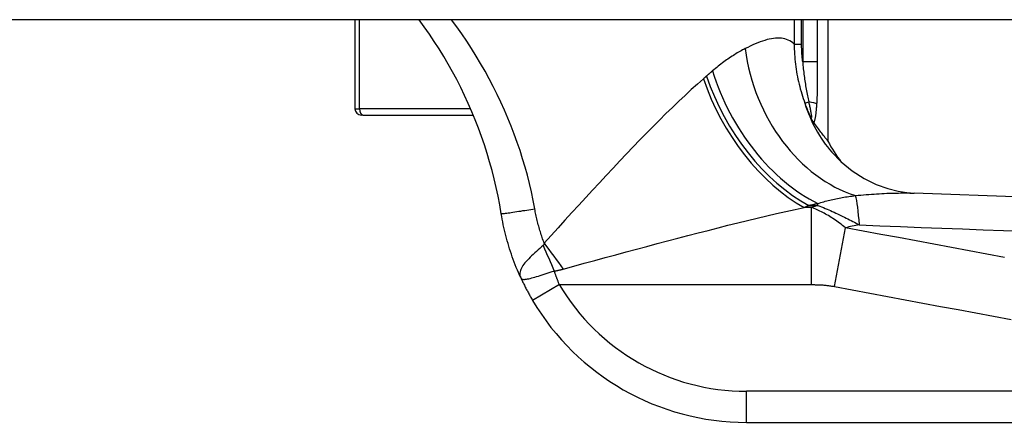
# Model space of a CAD drawing. Header units: inches. Extents: x 14 to 456, y 41 to 215.
# Tile 186 of 256: x 59.557 to 60.806, y 213.002 to 213.513. Entities that reach past the tile are written whole.
import ezdxf

# ---------------------------------------------------------------- set-up
doc = ezdxf.new("R2010")
doc.units = ezdxf.units.IN
doc.header["$MEASUREMENT"] = 0
doc.layers.add('Visible Edges(ANSI)', color=7, linetype='Continuous', lineweight=25)
doc.layers.add('Visible Tangent Edges(ANSI)', color=7, linetype='Continuous', lineweight=25)

msp = doc.modelspace()

# ---------------------------------------------------------------- linework, layer by layer
at = {"layer": 'Visible Edges(ANSI)'}
for p, q in [((61.5002, 213.5133), (13.8952, 213.5133)), ((59.9824, 213.5133), (59.9824, 213.4001)), ((60.5824, 213.3591), (60.5824, 213.5133)), ((59.9923, 213.3922), (59.9903, 213.3922)), ((59.9923, 213.3922), (60.1325, 213.3922)), ((60.565, 213.3818), (60.5644, 213.3825)), ((60.4789, 213.0024), (61.128, 213.0024))]:
    msp.add_line(p, q, dxfattribs=at)
at = {"layer": 'Visible Edges(ANSI)', "flags": 128}
for points in [[(60.168, 213.2671), (60.1661, 213.2782), (60.164, 213.2892), (60.1616, 213.3002), (60.159, 213.3112), (60.1563, 213.3221), (60.1532, 213.3329), (60.15, 213.3437), (60.1466, 213.3544), (60.1429, 213.3651), (60.1391, 213.3757), (60.135, 213.3862), (60.1307, 213.3966), (60.1262, 213.4069), (60.1215, 213.4171), (60.1166, 213.4273), (60.1115, 213.4373), (60.1062, 213.4472), (60.1007, 213.457), (60.095, 213.4667), (60.0892, 213.4763), (60.0831, 213.4858), (60.0769, 213.4951), (60.0704, 213.5043), (60.0638, 213.5133)], [(60.5644, 213.3825), (60.5643, 213.3827), (60.5641, 213.383), (60.5639, 213.3832), (60.5638, 213.3835), (60.5636, 213.3837), (60.5634, 213.384), (60.5632, 213.3843), (60.563, 213.3846), (60.5628, 213.385), (60.5626, 213.3853), (60.5624, 213.3857), (60.5622, 213.386), (60.562, 213.3864), (60.5618, 213.3867), (60.5616, 213.3871), (60.5614, 213.3875), (60.5612, 213.3878), (60.561, 213.3882), (60.5608, 213.3886), (60.5606, 213.389), (60.5604, 213.3893), (60.5602, 213.3897), (60.56, 213.3901), (60.5598, 213.3905)], [(60.5824, 213.3591), (60.5823, 213.3591), (60.5822, 213.3592), (60.5821, 213.3594), (60.5818, 213.3597), (60.5816, 213.3601), (60.5812, 213.3605), (60.5808, 213.3611), (60.5803, 213.3617), (60.5798, 213.3623), (60.5792, 213.3631), (60.5785, 213.3639), (60.5778, 213.3649), (60.577, 213.3659), (60.5762, 213.3669), (60.5753, 213.3681), (60.5744, 213.3693), (60.5734, 213.3706), (60.5723, 213.372), (60.5712, 213.3734), (60.5701, 213.3749), (60.5689, 213.3765), (60.5676, 213.3782), (60.5663, 213.38), (60.565, 213.3818)], [(60.5872, 213.3451), (60.5992, 213.3328), (60.6131, 213.3215), (60.6282, 213.3118), (60.6435, 213.3043), (60.6581, 213.299), (60.6712, 213.2957), (60.6824, 213.294), (60.6914, 213.2933)], [(61.2476, 213.2744), (60.9696, 213.2831), (60.6914, 213.2933)], [(60.1927, 213.186), (60.1912, 213.1892), (60.1898, 213.1924), (60.1884, 213.1957), (60.1871, 213.199), (60.1857, 213.2023), (60.1845, 213.2056), (60.1832, 213.2089), (60.182, 213.2123), (60.1809, 213.2156), (60.1797, 213.219), (60.1786, 213.2224), (60.1776, 213.2258), (60.1766, 213.2292), (60.1756, 213.2326), (60.1747, 213.236), (60.1738, 213.2394), (60.1729, 213.2429), (60.1721, 213.2463), (60.1713, 213.2498), (60.1706, 213.2532), (60.1699, 213.2567), (60.1692, 213.2602), (60.1686, 213.2636), (60.168, 213.2671)], [(60.1927, 213.186), (60.1932, 213.1848), (60.1938, 213.1836), (60.1944, 213.1824), (60.1949, 213.1812), (60.1955, 213.18), (60.1961, 213.1788), (60.1967, 213.1776), (60.1973, 213.1763), (60.1979, 213.1751), (60.1985, 213.1739), (60.1992, 213.1727), (60.1998, 213.1715), (60.2004, 213.1703), (60.2011, 213.1691), (60.2017, 213.1679), (60.2024, 213.1667), (60.203, 213.1655), (60.2037, 213.1643), (60.2043, 213.1631), (60.205, 213.1619), (60.2057, 213.1607), (60.2064, 213.1595), (60.2071, 213.1583), (60.2078, 213.1572)]]:
    msp.add_lwpolyline(points, dxfattribs=at)
at = {"layer": 'Visible Edges(ANSI)'}
for centre, radius, start, end in [((59.9903, 213.4001), 0.00787, 180, 270), ((60.7559, 213.4519), 0.1969, 208.1462, 217.2505), ((60.4789, 213.3174), 0.315, 210.5805, 270)]:
    msp.add_arc(centre, radius, start, end, dxfattribs=at)
at = {"layer": 'Visible Tangent Edges(ANSI)'}
for p, q in [((59.9884, 213.4001), (59.9884, 213.5133)), ((60.5395, 213.5133), (60.5395, 213.4824)), ((60.5489, 213.4824), (60.5489, 213.5133)), ((60.5502, 213.5133), (60.5502, 213.4599)), ((60.5692, 213.4599), (60.5692, 213.5133)), ((60.5395, 213.4824), (60.5489, 213.4824)), ((60.5692, 213.4599), (60.5502, 213.4599)), ((60.553, 213.4072), (60.5579, 213.409)), ((59.9824, 213.4001), (59.9884, 213.4001)), ((60.1292, 213.4001), (59.9884, 213.4001)), ((60.5695, 213.2777), (60.5695, 213.2802)), ((60.5613, 213.2752), (60.5522, 213.2752)), ((60.5581, 213.2777), (60.5695, 213.2777)), ((60.5613, 213.1772), (60.5613, 213.2752)), ((60.5904, 213.1748), (60.6043, 213.2493)), ((60.2417, 213.1772), (60.2078, 213.1572)), ((60.2417, 213.1772), (60.5613, 213.1772)), ((60.4789, 213.0024), (60.4789, 213.0418)), ((61.128, 213.0418), (60.4789, 213.0418))]:
    msp.add_line(p, q, dxfattribs=at)
at = {"layer": 'Visible Tangent Edges(ANSI)', "flags": 128}
for points in [[(60.2105, 213.2734), (60.2084, 213.2841), (60.2062, 213.2947), (60.2037, 213.3053), (60.2011, 213.3159), (60.1982, 213.3264), (60.1951, 213.3369), (60.1918, 213.3473), (60.1882, 213.3577), (60.1845, 213.368), (60.1806, 213.3783), (60.1765, 213.3885), (60.1721, 213.3986), (60.1676, 213.4086), (60.1628, 213.4186), (60.1579, 213.4285), (60.1528, 213.4383), (60.1474, 213.448), (60.1419, 213.4576), (60.1362, 213.4672), (60.1303, 213.4766), (60.1242, 213.486), (60.1179, 213.4952), (60.1115, 213.5043), (60.1049, 213.5133)], [(60.5395, 213.4824), (60.5378, 213.4839), (60.5359, 213.4853), (60.534, 213.4865), (60.532, 213.4875), (60.5299, 213.4883), (60.5277, 213.489), (60.5255, 213.4895), (60.5232, 213.4898), (60.5208, 213.49), (60.5184, 213.49), (60.5159, 213.4899), (60.5133, 213.4896), (60.5106, 213.4892), (60.5079, 213.4886), (60.5051, 213.488), (60.5022, 213.4871), (60.4993, 213.4862), (60.4963, 213.4852), (60.4932, 213.484), (60.4901, 213.4827), (60.487, 213.4813), (60.4838, 213.4798), (60.4805, 213.4782), (60.4772, 213.4766)], [(60.5395, 213.4824), (60.5396, 213.4792), (60.5396, 213.476), (60.5397, 213.4728), (60.5399, 213.4695), (60.5401, 213.4663), (60.5404, 213.4631), (60.5407, 213.46), (60.5411, 213.4568), (60.5415, 213.4536), (60.5419, 213.4504), (60.5424, 213.4473), (60.543, 213.4441), (60.5436, 213.441), (60.5442, 213.4379), (60.5449, 213.4347), (60.5456, 213.4316), (60.5464, 213.4285), (60.5472, 213.4254), (60.5481, 213.4224), (60.549, 213.4193), (60.5499, 213.4163), (60.5509, 213.4132), (60.5519, 213.4102), (60.553, 213.4072)], [(60.5502, 213.4599), (60.5501, 213.4609), (60.55, 213.4618), (60.5499, 213.4627), (60.5498, 213.4637), (60.5497, 213.4646), (60.5496, 213.4655), (60.5495, 213.4665), (60.5495, 213.4674), (60.5494, 213.4683), (60.5493, 213.4693), (60.5493, 213.4702), (60.5492, 213.4711), (60.5492, 213.4721), (60.5491, 213.473), (60.5491, 213.4739), (60.549, 213.4749), (60.549, 213.4758), (60.549, 213.4768), (60.5489, 213.4777), (60.5489, 213.4786), (60.5489, 213.4796), (60.5489, 213.4805), (60.5489, 213.4814), (60.5489, 213.4824)], [(60.4772, 213.4766), (60.4756, 213.4757), (60.4739, 213.4749), (60.4723, 213.474), (60.4706, 213.473), (60.469, 213.4721), (60.4673, 213.4711), (60.4656, 213.4701), (60.464, 213.469), (60.4623, 213.468), (60.4606, 213.4669), (60.4588, 213.4657), (60.4571, 213.4646), (60.4554, 213.4634), (60.4536, 213.4622), (60.4519, 213.4609), (60.4501, 213.4597), (60.4484, 213.4584), (60.4466, 213.457), (60.4448, 213.4556), (60.443, 213.4543), (60.4413, 213.4528), (60.4395, 213.4514), (60.4377, 213.4499), (60.4359, 213.4484)], [(60.5502, 213.4599), (60.5504, 213.4577), (60.5506, 213.4555), (60.5508, 213.4532), (60.551, 213.451), (60.5513, 213.4488), (60.5515, 213.4466), (60.5518, 213.4444), (60.5521, 213.4422), (60.5524, 213.4401), (60.5527, 213.4379), (60.553, 213.4358), (60.5533, 213.4336), (60.5537, 213.4315), (60.554, 213.4294), (60.5544, 213.4273), (60.5547, 213.4252), (60.5551, 213.4231), (60.5555, 213.421), (60.5559, 213.419), (60.5563, 213.4169), (60.5567, 213.4149), (60.5571, 213.4129), (60.5575, 213.411), (60.5579, 213.409)], [(60.5682, 213.4059), (60.5684, 213.4081), (60.5685, 213.4103), (60.5686, 213.4125), (60.5687, 213.4148), (60.5688, 213.417), (60.5688, 213.4193), (60.5689, 213.4215), (60.5689, 213.4238), (60.569, 213.426), (60.569, 213.4283), (60.5691, 213.4306), (60.5691, 213.4328), (60.5691, 213.4351), (60.5691, 213.4373), (60.5692, 213.4396), (60.5692, 213.4419), (60.5692, 213.4441), (60.5692, 213.4464), (60.5692, 213.4486), (60.5692, 213.4509), (60.5692, 213.4532), (60.5692, 213.4554), (60.5692, 213.4577), (60.5692, 213.4599)], [(60.4283, 213.4418), (60.4281, 213.4417), (60.428, 213.4415), (60.4278, 213.4414), (60.4276, 213.4412), (60.4275, 213.4411), (60.4273, 213.441), (60.4272, 213.4408), (60.427, 213.4407), (60.4268, 213.4405), (60.4267, 213.4404), (60.4265, 213.4403), (60.4264, 213.4401), (60.4262, 213.44), (60.426, 213.4398), (60.4259, 213.4397), (60.4257, 213.4396), (60.4256, 213.4394), (60.4254, 213.4393), (60.4252, 213.4391), (60.4251, 213.439), (60.4249, 213.4389), (60.4247, 213.4387), (60.4246, 213.4386), (60.4244, 213.4384)], [(60.4359, 213.4484), (60.4355, 213.4481), (60.4352, 213.4478), (60.4349, 213.4476), (60.4346, 213.4473), (60.4343, 213.447), (60.434, 213.4467), (60.4337, 213.4465), (60.4333, 213.4462), (60.433, 213.4459), (60.4327, 213.4457), (60.4324, 213.4454), (60.4321, 213.4451), (60.4318, 213.4448), (60.4315, 213.4446), (60.4311, 213.4443), (60.4308, 213.444), (60.4305, 213.4438), (60.4302, 213.4435), (60.4299, 213.4432), (60.4296, 213.4429), (60.4292, 213.4426), (60.4289, 213.4424), (60.4286, 213.4421), (60.4283, 213.4418)], [(60.4244, 213.4384), (60.4167, 213.4317), (60.409, 213.4246), (60.4011, 213.4173), (60.3931, 213.4098), (60.385, 213.4021), (60.3769, 213.3941), (60.3687, 213.386), (60.3605, 213.3778), (60.3522, 213.3693), (60.3438, 213.3607), (60.3354, 213.352), (60.3269, 213.3431), (60.3184, 213.3341), (60.3098, 213.325), (60.3012, 213.3158), (60.2925, 213.3065), (60.2838, 213.2971), (60.2751, 213.2876), (60.2663, 213.2781), (60.2576, 213.2685), (60.2488, 213.2589), (60.24, 213.2492), (60.2313, 213.2395), (60.2225, 213.2298)], [(60.553, 213.4072), (60.5533, 213.4065), (60.5535, 213.4058), (60.5538, 213.4051), (60.554, 213.4044), (60.5543, 213.4037), (60.5546, 213.403), (60.5549, 213.4023), (60.5551, 213.4016), (60.5554, 213.4009), (60.5557, 213.4002), (60.556, 213.3995), (60.5562, 213.3988), (60.5565, 213.3981), (60.5568, 213.3974), (60.5571, 213.3967), (60.5574, 213.396), (60.5577, 213.3953), (60.558, 213.3946), (60.5583, 213.3939), (60.5586, 213.3932), (60.5589, 213.3926), (60.5592, 213.3919), (60.5595, 213.3912), (60.5598, 213.3905)], [(60.5579, 213.409), (60.5581, 213.4076), (60.5584, 213.4063), (60.5587, 213.4049), (60.559, 213.4035), (60.5593, 213.4022), (60.5595, 213.4009), (60.5598, 213.3997), (60.56, 213.3984), (60.5603, 213.3972), (60.5605, 213.396), (60.5607, 213.3949), (60.5609, 213.3938), (60.5611, 213.3928), (60.5612, 213.3919), (60.5613, 213.391), (60.5614, 213.3903), (60.5614, 213.3897), (60.5613, 213.3893), (60.5612, 213.389), (60.561, 213.389), (60.5608, 213.3891), (60.5605, 213.3894), (60.5602, 213.3899), (60.5598, 213.3905)], [(60.5644, 213.3825), (60.5647, 213.3831), (60.565, 213.3838), (60.5653, 213.3845), (60.5655, 213.3853), (60.5658, 213.3862), (60.566, 213.3871), (60.5662, 213.388), (60.5664, 213.3889), (60.5666, 213.3899), (60.5667, 213.3909), (60.5669, 213.3919), (60.567, 213.3929), (60.5672, 213.3939), (60.5673, 213.395), (60.5674, 213.396), (60.5675, 213.3971), (60.5676, 213.3982), (60.5677, 213.3993), (60.5678, 213.4004), (60.5679, 213.4015), (60.568, 213.4026), (60.5681, 213.4037), (60.5682, 213.4048), (60.5682, 213.4059)], [(60.6171, 213.2902), (60.6205, 213.2905), (60.624, 213.2908), (60.6274, 213.2911), (60.6308, 213.2914), (60.6341, 213.2916), (60.6375, 213.2919), (60.6407, 213.2921), (60.644, 213.2923), (60.6473, 213.2925), (60.6505, 213.2927), (60.6536, 213.2928), (60.6568, 213.293), (60.6599, 213.2931), (60.6629, 213.2932), (60.6659, 213.2933), (60.6689, 213.2934), (60.6719, 213.2934), (60.6748, 213.2935), (60.6777, 213.2935), (60.6805, 213.2935), (60.6833, 213.2935), (60.6861, 213.2934), (60.6888, 213.2933), (60.6915, 213.2933)], [(60.5581, 213.2777), (60.5586, 213.2778), (60.559, 213.2779), (60.5595, 213.278), (60.56, 213.2781), (60.5605, 213.2782), (60.5609, 213.2783), (60.5614, 213.2784), (60.5619, 213.2785), (60.5624, 213.2786), (60.5629, 213.2787), (60.5633, 213.2788), (60.5638, 213.2789), (60.5643, 213.279), (60.5648, 213.2791), (60.5652, 213.2792), (60.5657, 213.2794), (60.5662, 213.2795), (60.5667, 213.2796), (60.5671, 213.2797), (60.5676, 213.2798), (60.5681, 213.2799), (60.5686, 213.28), (60.569, 213.2801), (60.5695, 213.2802)], [(60.5695, 213.2802), (60.5713, 213.2807), (60.5732, 213.2813), (60.575, 213.2818), (60.5769, 213.2824), (60.5788, 213.2829), (60.5807, 213.2834), (60.5826, 213.2839), (60.5845, 213.2843), (60.5864, 213.2848), (60.5884, 213.2853), (60.5904, 213.2857), (60.5923, 213.2861), (60.5943, 213.2865), (60.5964, 213.2869), (60.5984, 213.2873), (60.6004, 213.2877), (60.6025, 213.288), (60.6045, 213.2884), (60.6066, 213.2887), (60.6087, 213.289), (60.6108, 213.2893), (60.6128, 213.2896), (60.615, 213.2899), (60.6171, 213.2902)], [(60.168, 213.2671), (60.1681, 213.2671), (60.1683, 213.2671), (60.1687, 213.2671), (60.1693, 213.2672), (60.1701, 213.2673), (60.1711, 213.2674), (60.1722, 213.2675), (60.1736, 213.2677), (60.1751, 213.2679), (60.1768, 213.2682), (60.1787, 213.2684), (60.1807, 213.2687), (60.1829, 213.2691), (60.1852, 213.2694), (60.1876, 213.2698), (60.1901, 213.2702), (60.1927, 213.2705), (60.1952, 213.271), (60.1979, 213.2714), (60.2005, 213.2718), (60.203, 213.2722), (60.2056, 213.2726), (60.2081, 213.273), (60.2105, 213.2734)], [(60.2225, 213.2298), (60.2218, 213.2315), (60.2212, 213.2333), (60.2205, 213.2351), (60.2199, 213.2369), (60.2193, 213.2387), (60.2187, 213.2405), (60.2182, 213.2423), (60.2176, 213.2441), (60.2171, 213.2459), (60.2165, 213.2477), (60.216, 213.2495), (60.2155, 213.2514), (60.215, 213.2532), (60.2145, 213.255), (60.214, 213.2568), (60.2136, 213.2587), (60.2132, 213.2605), (60.2127, 213.2623), (60.2123, 213.2642), (60.2119, 213.266), (60.2115, 213.2678), (60.2112, 213.2697), (60.2108, 213.2715), (60.2105, 213.2734)], [(60.2467, 213.1969), (60.26, 213.2006), (60.2733, 213.2042), (60.2866, 213.2078), (60.2998, 213.2114), (60.3131, 213.215), (60.3263, 213.2186), (60.3395, 213.2222), (60.3526, 213.2257), (60.3657, 213.2292), (60.3788, 213.2326), (60.3918, 213.2361), (60.4047, 213.2394), (60.4175, 213.2428), (60.4303, 213.246), (60.4429, 213.2492), (60.4555, 213.2524), (60.468, 213.2555), (60.4803, 213.2586), (60.4926, 213.2615), (60.5048, 213.2644), (60.5169, 213.2672), (60.5288, 213.27), (60.5406, 213.2726), (60.5522, 213.2752)], [(60.5522, 213.2752), (60.5525, 213.2753), (60.5527, 213.2754), (60.553, 213.2755), (60.5532, 213.2756), (60.5534, 213.2757), (60.5537, 213.2758), (60.5539, 213.2759), (60.5542, 213.276), (60.5544, 213.2761), (60.5547, 213.2762), (60.5549, 213.2763), (60.5552, 213.2764), (60.5554, 213.2765), (60.5556, 213.2766), (60.5559, 213.2767), (60.5561, 213.2769), (60.5564, 213.277), (60.5566, 213.2771), (60.5569, 213.2772), (60.5571, 213.2773), (60.5573, 213.2774), (60.5576, 213.2775), (60.5578, 213.2776), (60.5581, 213.2777)], [(60.6043, 213.2493), (60.6025, 213.2508), (60.6007, 213.2523), (60.5989, 213.2537), (60.5971, 213.2551), (60.5953, 213.2564), (60.5935, 213.2577), (60.5917, 213.259), (60.5899, 213.2602), (60.5882, 213.2614), (60.5864, 213.2625), (60.5846, 213.2636), (60.5828, 213.2647), (60.581, 213.2657), (60.5792, 213.2667), (60.5774, 213.2677), (60.5756, 213.2686), (60.5739, 213.2695), (60.5721, 213.2704), (60.5703, 213.2713), (60.5685, 213.2721), (60.5667, 213.2729), (60.5649, 213.2737), (60.5631, 213.2744), (60.5613, 213.2752)], [(60.5695, 213.2777), (60.5719, 213.2768), (60.5742, 213.2758), (60.5765, 213.2749), (60.5788, 213.2739), (60.5811, 213.2729), (60.5833, 213.272), (60.5856, 213.271), (60.5878, 213.27), (60.5901, 213.2689), (60.5923, 213.2679), (60.5945, 213.2669), (60.5967, 213.2658), (60.5988, 213.2648), (60.601, 213.2637), (60.6032, 213.2627), (60.6053, 213.2616), (60.6074, 213.2605), (60.6095, 213.2595), (60.6117, 213.2584), (60.6137, 213.2573), (60.6158, 213.2562), (60.6179, 213.2551), (60.62, 213.254), (60.622, 213.2529)], [(60.806, 213.2116), (60.7836, 213.2158), (60.7612, 213.22), (60.7388, 213.2242), (60.7164, 213.2284), (60.694, 213.2326), (60.6716, 213.2368), (60.6492, 213.2409), (60.6268, 213.2451), (60.6043, 213.2493)], [(60.622, 213.2529), (60.6482, 213.2519), (60.6743, 213.2508), (60.7005, 213.2498), (60.7266, 213.2488), (60.7527, 213.2478), (60.7789, 213.2468), (60.805, 213.2458), (60.8312, 213.2449)], [(60.2225, 213.2298), (60.2224, 213.2296), (60.2224, 213.2294), (60.2224, 213.2293), (60.2223, 213.2291), (60.2223, 213.2289), (60.2223, 213.2288), (60.2222, 213.2286), (60.2222, 213.2285), (60.2221, 213.2283), (60.2221, 213.2282), (60.222, 213.2281), (60.222, 213.2279), (60.2219, 213.2278), (60.2219, 213.2277), (60.2218, 213.2276), (60.2217, 213.2275), (60.2217, 213.2274), (60.2216, 213.2273), (60.2216, 213.2272), (60.2215, 213.2271), (60.2214, 213.227), (60.2213, 213.2269), (60.2213, 213.2269), (60.2212, 213.2268)], [(60.2212, 213.2268), (60.219, 213.2249), (60.2168, 213.223), (60.2147, 213.2211), (60.2125, 213.2193), (60.2105, 213.2174), (60.2084, 213.2155), (60.2065, 213.2137), (60.2046, 213.2119), (60.2028, 213.21), (60.2011, 213.2082), (60.1995, 213.2065), (60.198, 213.2047), (60.1967, 213.203), (60.1955, 213.2013), (60.1944, 213.1997), (60.1935, 213.1981), (60.1928, 213.1965), (60.1922, 213.1949), (60.1918, 213.1934), (60.1916, 213.1919), (60.1916, 213.1904), (60.1917, 213.1889), (60.1921, 213.1874), (60.1927, 213.186)], [(60.1927, 213.186), (60.1932, 213.1852), (60.1937, 213.1846), (60.1944, 213.1842), (60.1953, 213.1839), (60.1962, 213.1838), (60.1973, 213.1838), (60.1985, 213.1839), (60.1999, 213.1841), (60.2014, 213.1843), (60.203, 213.1847), (60.2047, 213.1851), (60.2066, 213.1856), (60.2086, 213.1862), (60.2107, 213.1868), (60.2129, 213.1874), (60.2151, 213.1881), (60.2175, 213.1888), (60.2199, 213.1896), (60.2224, 213.1903), (60.2249, 213.1911), (60.2275, 213.192), (60.23, 213.1928), (60.2326, 213.1936), (60.2352, 213.1944)], [(60.2352, 213.1944), (60.2357, 213.1945), (60.2363, 213.1946), (60.2368, 213.1947), (60.2373, 213.1947), (60.2378, 213.1948), (60.2383, 213.1949), (60.2387, 213.195), (60.2392, 213.1951), (60.2397, 213.1952), (60.2402, 213.1953), (60.2407, 213.1954), (60.2412, 213.1955), (60.2416, 213.1956), (60.2421, 213.1958), (60.2426, 213.1959), (60.2431, 213.196), (60.2435, 213.1961), (60.244, 213.1962), (60.2444, 213.1963), (60.2449, 213.1964), (60.2454, 213.1965), (60.2458, 213.1967), (60.2463, 213.1968), (60.2467, 213.1969)], [(60.2417, 213.1772), (60.2414, 213.1779), (60.2411, 213.1786), (60.2408, 213.1793), (60.2405, 213.18), (60.2403, 213.1807), (60.24, 213.1815), (60.2397, 213.1822), (60.2395, 213.1829), (60.2392, 213.1836), (60.2389, 213.1843), (60.2386, 213.185), (60.2384, 213.1857), (60.2381, 213.1865), (60.2378, 213.1872), (60.2376, 213.1879), (60.2373, 213.1886), (60.2371, 213.1893), (60.2368, 213.1901), (60.2365, 213.1908), (60.2363, 213.1915), (60.236, 213.1922), (60.2358, 213.193), (60.2355, 213.1937), (60.2352, 213.1944)], [(60.5613, 213.1772), (60.5626, 213.1772), (60.5638, 213.1772), (60.565, 213.1772), (60.5662, 213.1771), (60.5674, 213.1771), (60.5686, 213.1771), (60.5698, 213.177), (60.571, 213.177), (60.5722, 213.1769), (60.5734, 213.1768), (60.5747, 213.1767), (60.5759, 213.1767), (60.5771, 213.1766), (60.5783, 213.1764), (60.5795, 213.1763), (60.5807, 213.1762), (60.5819, 213.1761), (60.5831, 213.1759), (60.5843, 213.1757), (60.5856, 213.1756), (60.5868, 213.1754), (60.588, 213.1752), (60.5892, 213.175), (60.5904, 213.1748)], [(60.5904, 213.1748), (60.6129, 213.1706), (60.6353, 213.1664), (60.6577, 213.1622), (60.6801, 213.158), (60.7025, 213.1538), (60.7249, 213.1496), (60.7473, 213.1455), (60.7697, 213.1413), (60.7921, 213.1371), (60.8144, 213.1329)]]:
    msp.add_lwpolyline(points, dxfattribs=at)
at = {"layer": 'Visible Tangent Edges(ANSI)'}
msp.add_arc((60.4789, 213.3174), 0.2756, 210.5805, 270, dxfattribs=at)
for centre, major_axis, ratio, start_param, end_param in [((60.632, 213.4766), (0.0635, -0.1863), 0.76978, 4.456044, 5.771273), ((60.5581, 213.4418), (0.0989, -0.1702), 0.604176, 4.374903, 5.517504), ((60.5695, 213.4484), (-0.0965, 0.1716), 0.627605, 1.231527, 2.411005), ((60.5522, 213.4384), (0.0981, -0.1707), 0.594817, 4.382906, 5.514832), ((60.7359, 213.4741), (-0.1487, -0.129), 0.924855, 5.892344, 6.283185), ((60.5493, 213.4059), (0.0197, -0.0011), 0.203793, 0.278045, 1.130973), ((59.9923, 213.4001), (0, -0.00787), 0.489583, 4.712389, 6.283185), ((60.6081, 213.1784), (0.0048, 0.118), 0.119705, 5.400993, 5.962795), ((64.0815, 212.7826), (-3.6723, 0.3833), 0.123492, 5.999185, 6.006887), ((64.1001, 212.8821), (-3.6726, 0.2797), 0.09119, 5.963131, 5.978489), ((60.2467, 213.2298), (0.1164, -0.1588), 0.099559, 4.639553, 4.847409), ((60.2352, 213.2231), (0.0778, -0.1808), 0.058123, 4.666855, 4.846581)]:
    msp.add_ellipse(centre, major_axis=major_axis, ratio=ratio, start_param=start_param, end_param=end_param, dxfattribs=at)

doc.saveas('drawing.dxf')
